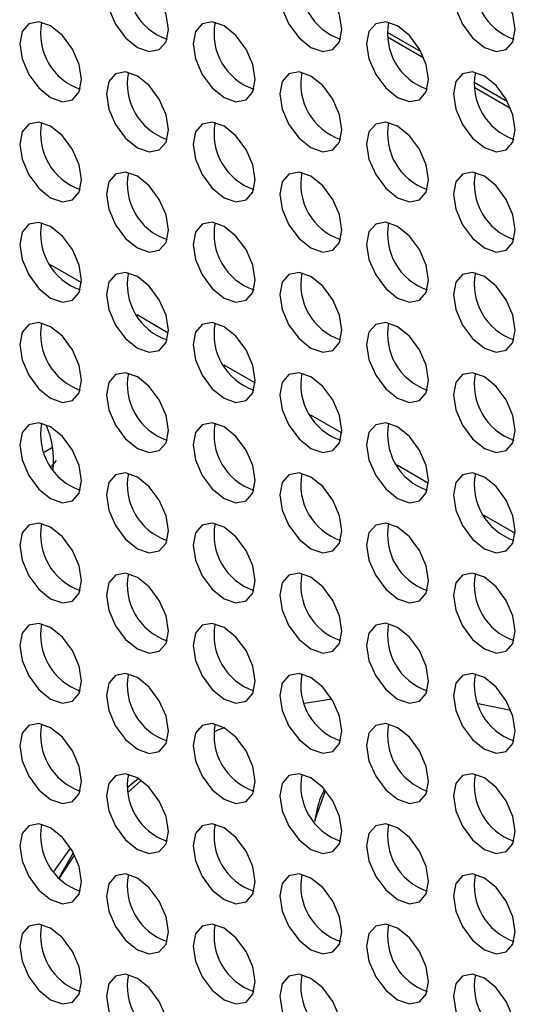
# Model space of a CAD drawing. Header units: millimetres. Extents: x 256 to 1374, y 313 to 1176.
# Tile 176 of 212: x 1170.77 to 1176.43, y 978.1 to 989.33. Entities that reach past the tile are written whole.
import ezdxf

# ---------------------------------------------------------------- set-up
doc = ezdxf.new("R2010")
doc.units = ezdxf.units.MM

msp = doc.modelspace()

# ---------------------------------------------------------------- linework, layer by layer
at = {"color": 8, "linetype": 'Continuous', "lineweight": 30}
for p, q in [((1174.9656, 989.1887), (1175.348, 988.968)), ((1174.9689, 989.1324), (1175.3833, 988.8932)), ((1175.9556, 988.6172), (1176.338, 988.3965)), ((1175.9589, 988.5609), (1176.3732, 988.3217)), ((1171.1195, 986.5377), (1171.4764, 986.3317)), ((1172.1095, 985.9663), (1172.4664, 985.7602)), ((1173.0994, 985.3948), (1173.4563, 985.1887)), ((1174.0894, 984.8233), (1174.4463, 984.6173)), ((1175.0793, 984.2518), (1175.4362, 984.0458)), ((1176.0693, 983.6803), (1176.4262, 983.4743))]:
    msp.add_line(p, q, dxfattribs=at)
at = {"color": 7, "linetype": 'Continuous', "lineweight": 30}
for p, q in [((1171.0481, 984.399), (1171.1451, 984.4549)), ((1171.1351, 984.2361), (1171.1921, 984.3018)), ((1171.1497, 984.2153), (1171.1518, 984.2165)), ((1174.3332, 981.581), (1174.0212, 981.5327)), ((1176.3772, 981.4529), (1176.0031, 981.5277)), ((1172.1263, 980.6766), (1171.9978, 980.5708)), ((1174.2561, 980.5371), (1174.1344, 980.1934)), ((1171.3501, 979.887), (1171.1581, 979.6209)), ((1171.3816, 979.8284), (1171.2217, 979.5462)), ((1171.2249, 979.5403), (1171.3977, 979.8041))]:
    msp.add_line(p, q, dxfattribs=at)
at = {"color": 7, "linetype": 'Continuous', "lineweight": 30, "flags": 128}
for points in [[(1172.4672, 989.217), (1172.4403, 989.3888), (1172.3636, 989.5655), (1172.2489, 989.7202), (1172.1136, 989.8294), (1171.9783, 989.8764), (1171.8636, 989.8541), (1171.787, 989.7659), (1171.7601, 989.6252), (1171.787, 989.4534), (1171.8636, 989.2768), (1171.9783, 989.122), (1172.1136, 989.0129), (1172.2489, 988.9658), (1172.3636, 988.9881), (1172.4403, 989.0763), (1172.4672, 989.217)], [(1174.4471, 989.2172), (1174.4202, 989.389), (1174.3435, 989.5657), (1174.2288, 989.7204), (1174.0935, 989.8296), (1173.9582, 989.8766), (1173.8435, 989.8543), (1173.7669, 989.7661), (1173.74, 989.6254), (1173.7669, 989.4536), (1173.8435, 989.2769), (1173.9582, 989.1222), (1174.0935, 989.013), (1174.2288, 988.966), (1174.3435, 988.9883), (1174.4202, 989.0765), (1174.4471, 989.2172)], [(1176.427, 989.2174), (1176.4001, 989.3892), (1176.3234, 989.5659), (1176.2087, 989.7206), (1176.0734, 989.8298), (1175.9381, 989.8768), (1175.8234, 989.8545), (1175.7468, 989.7663), (1175.7199, 989.6256), (1175.7468, 989.4538), (1175.8234, 989.2771), (1175.9381, 989.1224), (1176.0734, 989.0132), (1176.2087, 988.9662), (1176.3234, 988.9885), (1176.4001, 989.0767), (1176.427, 989.2174)], [(1171.4772, 988.6453), (1171.4503, 988.8171), (1171.3737, 988.9938), (1171.259, 989.1485), (1171.1237, 989.2577), (1170.9884, 989.3048), (1170.8737, 989.2825), (1170.797, 989.1943), (1170.7701, 989.0536), (1170.797, 988.8818), (1170.8737, 988.7051), (1170.9884, 988.5504), (1171.1237, 988.4412), (1171.259, 988.3941), (1171.3737, 988.4164), (1171.4503, 988.5046), (1171.4772, 988.6453)], [(1173.4571, 988.6455), (1173.4302, 988.8173), (1173.3536, 988.994), (1173.2389, 989.1487), (1173.1036, 989.2579), (1172.9683, 989.3049), (1172.8536, 989.2826), (1172.7769, 989.1944), (1172.75, 989.0537), (1172.7769, 988.882), (1172.8536, 988.7053), (1172.9683, 988.5505), (1173.1036, 988.4414), (1173.2389, 988.3943), (1173.3536, 988.4166), (1173.4302, 988.5048), (1173.4571, 988.6455)], [(1175.437, 988.6457), (1175.4101, 988.8175), (1175.3335, 988.9942), (1175.2188, 989.1489), (1175.0835, 989.2581), (1174.9482, 989.3051), (1174.8335, 989.2828), (1174.7568, 989.1946), (1174.7299, 989.0539), (1174.7568, 988.8821), (1174.8335, 988.7055), (1174.9482, 988.5507), (1175.0835, 988.4416), (1175.2188, 988.3945), (1175.3335, 988.4168), (1175.4101, 988.505), (1175.437, 988.6457)], [(1172.4672, 988.0739), (1172.4403, 988.2456), (1172.3636, 988.4223), (1172.2489, 988.5771), (1172.1136, 988.6862), (1171.9783, 988.7333), (1171.8636, 988.711), (1171.787, 988.6228), (1171.7601, 988.4821), (1171.787, 988.3103), (1171.8636, 988.1336), (1171.9783, 987.9789), (1172.1136, 987.8697), (1172.2489, 987.8227), (1172.3636, 987.845), (1172.4403, 987.9332), (1172.4672, 988.0739)], [(1174.4471, 988.074), (1174.4202, 988.2458), (1174.3435, 988.4225), (1174.2288, 988.5772), (1174.0935, 988.6864), (1173.9582, 988.7334), (1173.8435, 988.7112), (1173.7669, 988.623), (1173.74, 988.4823), (1173.7669, 988.3105), (1173.8435, 988.1338), (1173.9582, 987.9791), (1174.0935, 987.8699), (1174.2288, 987.8228), (1174.3435, 987.8451), (1174.4202, 987.9333), (1174.4471, 988.074)], [(1176.427, 988.0742), (1176.4001, 988.246), (1176.3234, 988.4227), (1176.2087, 988.5774), (1176.0734, 988.6866), (1175.9381, 988.7336), (1175.8234, 988.7113), (1175.7468, 988.6231), (1175.7199, 988.4824), (1175.7468, 988.3107), (1175.8234, 988.134), (1175.9381, 987.9793), (1176.0734, 987.8701), (1176.2087, 987.823), (1176.3234, 987.8453), (1176.4001, 987.9335), (1176.427, 988.0742)], [(1171.4772, 987.5022), (1171.4503, 987.674), (1171.3737, 987.8507), (1171.259, 988.0054), (1171.1237, 988.1146), (1170.9884, 988.1616), (1170.8737, 988.1393), (1170.797, 988.0511), (1170.7701, 987.9104), (1170.797, 987.7386), (1170.8737, 987.5619), (1170.9884, 987.4072), (1171.1237, 987.298), (1171.259, 987.251), (1171.3737, 987.2733), (1171.4503, 987.3615), (1171.4772, 987.5022)], [(1173.4571, 987.5024), (1173.4302, 987.6742), (1173.3536, 987.8508), (1173.2389, 988.0056), (1173.1036, 988.1147), (1172.9683, 988.1618), (1172.8536, 988.1395), (1172.7769, 988.0513), (1172.75, 987.9106), (1172.7769, 987.7388), (1172.8536, 987.5621), (1172.9683, 987.4074), (1173.1036, 987.2982), (1173.2389, 987.2512), (1173.3536, 987.2735), (1173.4302, 987.3617), (1173.4571, 987.5024)], [(1175.437, 987.5026), (1175.4101, 987.6743), (1175.3335, 987.851), (1175.2188, 988.0058), (1175.0835, 988.1149), (1174.9482, 988.162), (1174.8335, 988.1397), (1174.7568, 988.0515), (1174.7299, 987.9108), (1174.7568, 987.739), (1174.8335, 987.5623), (1174.9482, 987.4076), (1175.0835, 987.2984), (1175.2188, 987.2514), (1175.3335, 987.2736), (1175.4101, 987.3619), (1175.437, 987.5026)], [(1172.4672, 986.9307), (1172.4403, 987.1025), (1172.3636, 987.2792), (1172.2489, 987.4339), (1172.1136, 987.5431), (1171.9783, 987.5901), (1171.8636, 987.5678), (1171.787, 987.4796), (1171.7601, 987.3389), (1171.787, 987.1671), (1171.8636, 986.9904), (1171.9783, 986.8357), (1172.1136, 986.7265), (1172.2489, 986.6795), (1172.3636, 986.7018), (1172.4403, 986.79), (1172.4672, 986.9307)], [(1174.4471, 986.9309), (1174.4202, 987.1027), (1174.3435, 987.2794), (1174.2288, 987.4341), (1174.0935, 987.5433), (1173.9582, 987.5903), (1173.8435, 987.568), (1173.7669, 987.4798), (1173.74, 987.3391), (1173.7669, 987.1673), (1173.8435, 986.9906), (1173.9582, 986.8359), (1174.0935, 986.7267), (1174.2288, 986.6797), (1174.3435, 986.702), (1174.4202, 986.7902), (1174.4471, 986.9309)], [(1176.427, 986.9311), (1176.4001, 987.1028), (1176.3234, 987.2795), (1176.2087, 987.4343), (1176.0734, 987.5434), (1175.9381, 987.5905), (1175.8234, 987.5682), (1175.7468, 987.48), (1175.7199, 987.3393), (1175.7468, 987.1675), (1175.8234, 986.9908), (1175.9381, 986.8361), (1176.0734, 986.7269), (1176.2087, 986.6799), (1176.3234, 986.7022), (1176.4001, 986.7904), (1176.427, 986.9311)], [(1171.4772, 986.359), (1171.4503, 986.5308), (1171.3737, 986.7075), (1171.259, 986.8622), (1171.1237, 986.9714), (1170.9884, 987.0184), (1170.8737, 986.9961), (1170.797, 986.9079), (1170.7701, 986.7672), (1170.797, 986.5955), (1170.8737, 986.4188), (1170.9884, 986.2641), (1171.1237, 986.1549), (1171.259, 986.1078), (1171.3737, 986.1301), (1171.4503, 986.2183), (1171.4772, 986.359)], [(1173.4571, 986.3592), (1173.4302, 986.531), (1173.3536, 986.7077), (1173.2389, 986.8624), (1173.1036, 986.9716), (1172.9683, 987.0186), (1172.8536, 986.9963), (1172.7769, 986.9081), (1172.75, 986.7674), (1172.7769, 986.5956), (1172.8536, 986.419), (1172.9683, 986.2642), (1173.1036, 986.155), (1173.2389, 986.108), (1173.3536, 986.1303), (1173.4302, 986.2185), (1173.4571, 986.3592)], [(1175.437, 986.3594), (1175.4101, 986.5312), (1175.3335, 986.7079), (1175.2188, 986.8626), (1175.0835, 986.9718), (1174.9482, 987.0188), (1174.8335, 986.9965), (1174.7568, 986.9083), (1174.7299, 986.7676), (1174.7568, 986.5958), (1174.8335, 986.4191), (1174.9482, 986.2644), (1175.0835, 986.1552), (1175.2188, 986.1082), (1175.3335, 986.1305), (1175.4101, 986.2187), (1175.437, 986.3594)], [(1172.4672, 985.7875), (1172.4403, 985.9593), (1172.3636, 986.136), (1172.2489, 986.2907), (1172.1136, 986.3999), (1171.9783, 986.4469), (1171.8636, 986.4247), (1171.787, 986.3365), (1171.7601, 986.1957), (1171.787, 986.024), (1171.8636, 985.8473), (1171.9783, 985.6926), (1172.1136, 985.5834), (1172.2489, 985.5364), (1172.3636, 985.5586), (1172.4403, 985.6468), (1172.4672, 985.7875)], [(1174.4471, 985.7877), (1174.4202, 985.9595), (1174.3435, 986.1362), (1174.2288, 986.2909), (1174.0935, 986.4001), (1173.9582, 986.4471), (1173.8435, 986.4248), (1173.7669, 986.3366), (1173.74, 986.1959), (1173.7669, 986.0242), (1173.8435, 985.8475), (1173.9582, 985.6927), (1174.0935, 985.5836), (1174.2288, 985.5365), (1174.3435, 985.5588), (1174.4202, 985.647), (1174.4471, 985.7877)], [(1176.427, 985.7879), (1176.4001, 985.9597), (1176.3234, 986.1364), (1176.2087, 986.2911), (1176.0734, 986.4003), (1175.9381, 986.4473), (1175.8234, 986.425), (1175.7468, 986.3368), (1175.7199, 986.1961), (1175.7468, 986.0243), (1175.8234, 985.8477), (1175.9381, 985.6929), (1176.0734, 985.5838), (1176.2087, 985.5367), (1176.3234, 985.559), (1176.4001, 985.6472), (1176.427, 985.7879)], [(1171.4772, 985.2159), (1171.4503, 985.3876), (1171.3737, 985.5643), (1171.259, 985.7191), (1171.1237, 985.8282), (1170.9884, 985.8753), (1170.8737, 985.853), (1170.797, 985.7648), (1170.7701, 985.6241), (1170.797, 985.4523), (1170.8737, 985.2756), (1170.9884, 985.1209), (1171.1237, 985.0117), (1171.259, 984.9647), (1171.3737, 984.987), (1171.4503, 985.0752), (1171.4772, 985.2159)], [(1173.4571, 985.2161), (1173.4302, 985.3878), (1173.3536, 985.5645), (1173.2389, 985.7192), (1173.1036, 985.8284), (1172.9683, 985.8755), (1172.8536, 985.8532), (1172.7769, 985.765), (1172.75, 985.6243), (1172.7769, 985.4525), (1172.8536, 985.2758), (1172.9683, 985.1211), (1173.1036, 985.0119), (1173.2389, 984.9649), (1173.3536, 984.9872), (1173.4302, 985.0754), (1173.4571, 985.2161)], [(1175.437, 985.2162), (1175.4101, 985.388), (1175.3335, 985.5647), (1175.2188, 985.7194), (1175.0835, 985.8286), (1174.9482, 985.8756), (1174.8335, 985.8534), (1174.7568, 985.7652), (1174.7299, 985.6245), (1174.7568, 985.4527), (1174.8335, 985.276), (1174.9482, 985.1213), (1175.0835, 985.0121), (1175.2188, 984.9651), (1175.3335, 984.9873), (1175.4101, 985.0755), (1175.437, 985.2162)], [(1172.4672, 984.6444), (1172.4403, 984.8162), (1172.3636, 984.9929), (1172.2489, 985.1476), (1172.1136, 985.2568), (1171.9783, 985.3038), (1171.8636, 985.2815), (1171.787, 985.1933), (1171.7601, 985.0526), (1171.787, 984.8808), (1171.8636, 984.7041), (1171.9783, 984.5494), (1172.1136, 984.4402), (1172.2489, 984.3932), (1172.3636, 984.4155), (1172.4403, 984.5037), (1172.4672, 984.6444)], [(1174.4471, 984.6446), (1174.4202, 984.8164), (1174.3435, 984.993), (1174.2288, 985.1478), (1174.0935, 985.2569), (1173.9582, 985.304), (1173.8435, 985.2817), (1173.7669, 985.1935), (1173.74, 985.0528), (1173.7669, 984.881), (1173.8435, 984.7043), (1173.9582, 984.5496), (1174.0935, 984.4404), (1174.2288, 984.3934), (1174.3435, 984.4157), (1174.4202, 984.5039), (1174.4471, 984.6446)], [(1176.427, 984.6448), (1176.4001, 984.8165), (1176.3234, 984.9932), (1176.2087, 985.1479), (1176.0734, 985.2571), (1175.9381, 985.3042), (1175.8234, 985.2819), (1175.7468, 985.1937), (1175.7199, 985.053), (1175.7468, 984.8812), (1175.8234, 984.7045), (1175.9381, 984.5498), (1176.0734, 984.4406), (1176.2087, 984.3936), (1176.3234, 984.4159), (1176.4001, 984.5041), (1176.427, 984.6448)], [(1171.4772, 984.0727), (1171.4503, 984.2445), (1171.3737, 984.4212), (1171.259, 984.5759), (1171.1237, 984.6851), (1170.9884, 984.7321), (1170.8737, 984.7098), (1170.797, 984.6216), (1170.7701, 984.4809), (1170.797, 984.3091), (1170.8737, 984.1325), (1170.9884, 983.9777), (1171.1237, 983.8686), (1171.259, 983.8215), (1171.3737, 983.8438), (1171.4503, 983.932), (1171.4772, 984.0727)], [(1173.4571, 984.0729), (1173.4302, 984.2447), (1173.3536, 984.4214), (1173.2389, 984.5761), (1173.1036, 984.6853), (1172.9683, 984.7323), (1172.8536, 984.71), (1172.7769, 984.6218), (1172.75, 984.4811), (1172.7769, 984.3093), (1172.8536, 984.1326), (1172.9683, 983.9779), (1173.1036, 983.8687), (1173.2389, 983.8217), (1173.3536, 983.844), (1173.4302, 983.9322), (1173.4571, 984.0729)], [(1175.437, 984.0731), (1175.4101, 984.2449), (1175.3335, 984.4216), (1175.2188, 984.5763), (1175.0835, 984.6855), (1174.9482, 984.7325), (1174.8335, 984.7102), (1174.7568, 984.622), (1174.7299, 984.4813), (1174.7568, 984.3095), (1174.8335, 984.1328), (1174.9482, 983.9781), (1175.0835, 983.8689), (1175.2188, 983.8219), (1175.3335, 983.8442), (1175.4101, 983.9324), (1175.437, 984.0731)], [(1172.4672, 983.5012), (1172.4403, 983.673), (1172.3636, 983.8497), (1172.2489, 984.0044), (1172.1136, 984.1136), (1171.9783, 984.1606), (1171.8636, 984.1383), (1171.787, 984.0501), (1171.7601, 983.9094), (1171.787, 983.7377), (1171.8636, 983.561), (1171.9783, 983.4062), (1172.1136, 983.2971), (1172.2489, 983.25), (1172.3636, 983.2723), (1172.4403, 983.3605), (1172.4672, 983.5012)], [(1174.4471, 983.5014), (1174.4202, 983.6732), (1174.3435, 983.8499), (1174.2288, 984.0046), (1174.0935, 984.1138), (1173.9582, 984.1608), (1173.8435, 984.1385), (1173.7669, 984.0503), (1173.74, 983.9096), (1173.7669, 983.7378), (1173.8435, 983.5612), (1173.9582, 983.4064), (1174.0935, 983.2973), (1174.2288, 983.2502), (1174.3435, 983.2725), (1174.4202, 983.3607), (1174.4471, 983.5014)], [(1176.427, 983.5016), (1176.4001, 983.6734), (1176.3234, 983.8501), (1176.2087, 984.0048), (1176.0734, 984.114), (1175.9381, 984.161), (1175.8234, 984.1387), (1175.7468, 984.0505), (1175.7199, 983.9098), (1175.7468, 983.738), (1175.8234, 983.5613), (1175.9381, 983.4066), (1176.0734, 983.2974), (1176.2087, 983.2504), (1176.3234, 983.2727), (1176.4001, 983.3609), (1176.427, 983.5016)], [(1171.4772, 982.9296), (1171.4503, 983.1013), (1171.3737, 983.278), (1171.259, 983.4327), (1171.1237, 983.5419), (1170.9884, 983.589), (1170.8737, 983.5667), (1170.797, 983.4785), (1170.7701, 983.3378), (1170.797, 983.166), (1170.8737, 982.9893), (1170.9884, 982.8346), (1171.1237, 982.7254), (1171.259, 982.6784), (1171.3737, 982.7007), (1171.4503, 982.7889), (1171.4772, 982.9296)], [(1173.4571, 982.9297), (1173.4302, 983.1015), (1173.3536, 983.2782), (1173.2389, 983.4329), (1173.1036, 983.5421), (1172.9683, 983.5891), (1172.8536, 983.5669), (1172.7769, 983.4787), (1172.75, 983.338), (1172.7769, 983.1662), (1172.8536, 982.9895), (1172.9683, 982.8348), (1173.1036, 982.7256), (1173.2389, 982.6785), (1173.3536, 982.7008), (1173.4302, 982.789), (1173.4571, 982.9297)], [(1175.437, 982.9299), (1175.4101, 983.1017), (1175.3335, 983.2784), (1175.2188, 983.4331), (1175.0835, 983.5423), (1174.9482, 983.5893), (1174.8335, 983.567), (1174.7568, 983.4788), (1174.7299, 983.3381), (1174.7568, 983.1664), (1174.8335, 982.9897), (1174.9482, 982.8349), (1175.0835, 982.7258), (1175.2188, 982.6787), (1175.3335, 982.701), (1175.4101, 982.7892), (1175.437, 982.9299)], [(1172.4672, 982.3581), (1172.4403, 982.5299), (1172.3636, 982.7065), (1172.2489, 982.8613), (1172.1136, 982.9704), (1171.9783, 983.0175), (1171.8636, 982.9952), (1171.787, 982.907), (1171.7601, 982.7663), (1171.787, 982.5945), (1171.8636, 982.4178), (1171.9783, 982.2631), (1172.1136, 982.1539), (1172.2489, 982.1069), (1172.3636, 982.1292), (1172.4403, 982.2174), (1172.4672, 982.3581)], [(1174.4471, 982.3583), (1174.4202, 982.53), (1174.3435, 982.7067), (1174.2288, 982.8615), (1174.0935, 982.9706), (1173.9582, 983.0177), (1173.8435, 982.9954), (1173.7669, 982.9072), (1173.74, 982.7665), (1173.7669, 982.5947), (1173.8435, 982.418), (1173.9582, 982.2633), (1174.0935, 982.1541), (1174.2288, 982.1071), (1174.3435, 982.1294), (1174.4202, 982.2176), (1174.4471, 982.3583)], [(1176.427, 982.3584), (1176.4001, 982.5302), (1176.3234, 982.7069), (1176.2087, 982.8616), (1176.0734, 982.9708), (1175.9381, 983.0178), (1175.8234, 982.9956), (1175.7468, 982.9074), (1175.7199, 982.7667), (1175.7468, 982.5949), (1175.8234, 982.4182), (1175.9381, 982.2635), (1176.0734, 982.1543), (1176.2087, 982.1072), (1176.3234, 982.1295), (1176.4001, 982.2177), (1176.427, 982.3584)], [(1171.4772, 981.7864), (1171.4503, 981.9582), (1171.3737, 982.1349), (1171.259, 982.2896), (1171.1237, 982.3988), (1170.9884, 982.4458), (1170.8737, 982.4235), (1170.797, 982.3353), (1170.7701, 982.1946), (1170.797, 982.0228), (1170.8737, 981.8461), (1170.9884, 981.6914), (1171.1237, 981.5822), (1171.259, 981.5352), (1171.3737, 981.5575), (1171.4503, 981.6457), (1171.4772, 981.7864)], [(1173.4571, 981.7866), (1173.4302, 981.9584), (1173.3536, 982.1351), (1173.2389, 982.2898), (1173.1036, 982.399), (1172.9683, 982.446), (1172.8536, 982.4237), (1172.7769, 982.3355), (1172.75, 982.1948), (1172.7769, 982.023), (1172.8536, 981.8463), (1172.9683, 981.6916), (1173.1036, 981.5824), (1173.2389, 981.5354), (1173.3536, 981.5577), (1173.4302, 981.6459), (1173.4571, 981.7866)], [(1175.437, 981.7868), (1175.4101, 981.9586), (1175.3335, 982.1352), (1175.2188, 982.29), (1175.0835, 982.3991), (1174.9482, 982.4462), (1174.8335, 982.4239), (1174.7568, 982.3357), (1174.7299, 982.195), (1174.7568, 982.0232), (1174.8335, 981.8465), (1174.9482, 981.6918), (1175.0835, 981.5826), (1175.2188, 981.5356), (1175.3335, 981.5579), (1175.4101, 981.6461), (1175.437, 981.7868)], [(1172.4672, 981.2149), (1172.4403, 981.3867), (1172.3636, 981.5634), (1172.2489, 981.7181), (1172.1136, 981.8273), (1171.9783, 981.8743), (1171.8636, 981.852), (1171.787, 981.7638), (1171.7601, 981.6231), (1171.787, 981.4513), (1171.8636, 981.2747), (1171.9783, 981.1199), (1172.1136, 981.0107), (1172.2489, 980.9637), (1172.3636, 980.986), (1172.4403, 981.0742), (1172.4672, 981.2149)], [(1174.4471, 981.2151), (1174.4202, 981.3869), (1174.3435, 981.5636), (1174.2288, 981.7183), (1174.0935, 981.8275), (1173.9582, 981.8745), (1173.8435, 981.8522), (1173.7669, 981.764), (1173.74, 981.6233), (1173.7669, 981.4515), (1173.8435, 981.2748), (1173.9582, 981.1201), (1174.0935, 981.0109), (1174.2288, 980.9639), (1174.3435, 980.9862), (1174.4202, 981.0744), (1174.4471, 981.2151)], [(1176.427, 981.2153), (1176.4001, 981.3871), (1176.3234, 981.5638), (1176.2087, 981.7185), (1176.0734, 981.8277), (1175.9381, 981.8747), (1175.8234, 981.8524), (1175.7468, 981.7642), (1175.7199, 981.6235), (1175.7468, 981.4517), (1175.8234, 981.275), (1175.9381, 981.1203), (1176.0734, 981.0111), (1176.2087, 980.9641), (1176.3234, 980.9864), (1176.4001, 981.0746), (1176.427, 981.2153)], [(1171.4772, 980.6432), (1171.4503, 980.815), (1171.3737, 980.9917), (1171.259, 981.1464), (1171.1237, 981.2556), (1170.9884, 981.3026), (1170.8737, 981.2804), (1170.797, 981.1922), (1170.7701, 981.0515), (1170.797, 980.8797), (1170.8737, 980.703), (1170.9884, 980.5483), (1171.1237, 980.4391), (1171.259, 980.392), (1171.3737, 980.4143), (1171.4503, 980.5025), (1171.4772, 980.6432)], [(1173.4571, 980.6434), (1173.4302, 980.8152), (1173.3536, 980.9919), (1173.2389, 981.1466), (1173.1036, 981.2558), (1172.9683, 981.3028), (1172.8536, 981.2805), (1172.7769, 981.1923), (1172.75, 981.0516), (1172.7769, 980.8799), (1172.8536, 980.7032), (1172.9683, 980.5484), (1173.1036, 980.4393), (1173.2389, 980.3922), (1173.3536, 980.4145), (1173.4302, 980.5027), (1173.4571, 980.6434)], [(1173.1027, 981.2563), (1173.0332, 981.226), (1172.986, 981.2047)], [(1175.437, 980.6436), (1175.4101, 980.8154), (1175.3335, 980.9921), (1175.2188, 981.1468), (1175.0835, 981.256), (1174.9482, 981.303), (1174.8335, 981.2807), (1174.7568, 981.1925), (1174.7299, 981.0518), (1174.7568, 980.8801), (1174.8335, 980.7034), (1174.9482, 980.5486), (1175.0835, 980.4394), (1175.2188, 980.3924), (1175.3335, 980.4147), (1175.4101, 980.5029), (1175.437, 980.6436)], [(1172.4672, 980.0718), (1172.4403, 980.2435), (1172.3636, 980.4202), (1172.2489, 980.5749), (1172.1136, 980.6841), (1171.9783, 980.7312), (1171.8636, 980.7089), (1171.787, 980.6207), (1171.7601, 980.48), (1171.787, 980.3082), (1171.8636, 980.1315), (1171.9783, 979.9768), (1172.1136, 979.8676), (1172.2489, 979.8206), (1172.3636, 979.8429), (1172.4403, 979.9311), (1172.4672, 980.0718)], [(1174.4471, 980.0719), (1174.4202, 980.2437), (1174.3435, 980.4204), (1174.2288, 980.5751), (1174.0935, 980.6843), (1173.9582, 980.7313), (1173.8435, 980.7091), (1173.7669, 980.6209), (1173.74, 980.4801), (1173.7669, 980.3084), (1173.8435, 980.1317), (1173.9582, 979.977), (1174.0935, 979.8678), (1174.2288, 979.8208), (1174.3435, 979.843), (1174.4202, 979.9312), (1174.4471, 980.0719)], [(1176.427, 980.0721), (1176.4001, 980.2439), (1176.3234, 980.4206), (1176.2087, 980.5753), (1176.0734, 980.6845), (1175.9381, 980.7315), (1175.8234, 980.7092), (1175.7468, 980.621), (1175.7199, 980.4803), (1175.7468, 980.3086), (1175.8234, 980.1319), (1175.9381, 979.9771), (1176.0734, 979.868), (1176.2087, 979.8209), (1176.3234, 979.8432), (1176.4001, 979.9314), (1176.427, 980.0721)], [(1172.0054, 980.5158), (1172.0443, 980.5526), (1172.1581, 980.6552)], [(1171.4772, 979.5001), (1171.4503, 979.6719), (1171.3737, 979.8486), (1171.259, 980.0033), (1171.1237, 980.1125), (1170.9884, 980.1595), (1170.8737, 980.1372), (1170.797, 980.049), (1170.7701, 979.9083), (1170.797, 979.7365), (1170.8737, 979.5598), (1170.9884, 979.4051), (1171.1237, 979.2959), (1171.259, 979.2489), (1171.3737, 979.2712), (1171.4503, 979.3594), (1171.4772, 979.5001)], [(1173.4571, 979.5003), (1173.4302, 979.672), (1173.3536, 979.8487), (1173.2389, 980.0035), (1173.1036, 980.1127), (1172.9683, 980.1597), (1172.8536, 980.1374), (1172.7769, 980.0492), (1172.75, 979.9085), (1172.7769, 979.7367), (1172.8536, 979.56), (1172.9683, 979.4053), (1173.1036, 979.2961), (1173.2389, 979.2491), (1173.3536, 979.2714), (1173.4302, 979.3596), (1173.4571, 979.5003)], [(1175.437, 979.5005), (1175.4101, 979.6722), (1175.3335, 979.8489), (1175.2188, 980.0036), (1175.0835, 980.1128), (1174.9482, 980.1599), (1174.8335, 980.1376), (1174.7568, 980.0494), (1174.7299, 979.9087), (1174.7568, 979.7369), (1174.8335, 979.5602), (1174.9482, 979.4055), (1175.0835, 979.2963), (1175.2188, 979.2493), (1175.3335, 979.2716), (1175.4101, 979.3598), (1175.437, 979.5005)], [(1172.4672, 978.9286), (1172.4403, 979.1004), (1172.3636, 979.2771), (1172.2489, 979.4318), (1172.1136, 979.541), (1171.9783, 979.588), (1171.8636, 979.5657), (1171.787, 979.4775), (1171.7601, 979.3368), (1171.787, 979.165), (1171.8636, 978.9883), (1171.9783, 978.8336), (1172.1136, 978.7244), (1172.2489, 978.6774), (1172.3636, 978.6997), (1172.4403, 978.7879), (1172.4672, 978.9286)], [(1174.4471, 978.9288), (1174.4202, 979.1006), (1174.3435, 979.2773), (1174.2288, 979.432), (1174.0935, 979.5412), (1173.9582, 979.5882), (1173.8435, 979.5659), (1173.7669, 979.4777), (1173.74, 979.337), (1173.7669, 979.1652), (1173.8435, 978.9885), (1173.9582, 978.8338), (1174.0935, 978.7246), (1174.2288, 978.6776), (1174.3435, 978.6999), (1174.4202, 978.7881), (1174.4471, 978.9288)], [(1176.427, 978.929), (1176.4001, 979.1008), (1176.3234, 979.2774), (1176.2087, 979.4322), (1176.0734, 979.5413), (1175.9381, 979.5884), (1175.8234, 979.5661), (1175.7468, 979.4779), (1175.7199, 979.3372), (1175.7468, 979.1654), (1175.8234, 978.9887), (1175.9381, 978.834), (1176.0734, 978.7248), (1176.2087, 978.6778), (1176.3234, 978.7001), (1176.4001, 978.7883), (1176.427, 978.929)], [(1171.4772, 978.3569), (1171.4503, 978.5287), (1171.3737, 978.7054), (1171.259, 978.8601), (1171.1237, 978.9693), (1170.9884, 979.0163), (1170.8737, 978.994), (1170.797, 978.9058), (1170.7701, 978.7651), (1170.797, 978.5934), (1170.8737, 978.4167), (1170.9884, 978.2619), (1171.1237, 978.1528), (1171.259, 978.1057), (1171.3737, 978.128), (1171.4503, 978.2162), (1171.4772, 978.3569)], [(1173.4571, 978.3571), (1173.4302, 978.5289), (1173.3536, 978.7056), (1173.2389, 978.8603), (1173.1036, 978.9695), (1172.9683, 979.0165), (1172.8536, 978.9942), (1172.7769, 978.906), (1172.75, 978.7653), (1172.7769, 978.5935), (1172.8536, 978.4169), (1172.9683, 978.2621), (1173.1036, 978.153), (1173.2389, 978.1059), (1173.3536, 978.1282), (1173.4302, 978.2164), (1173.4571, 978.3571)], [(1175.437, 978.3573), (1175.4101, 978.5291), (1175.3335, 978.7058), (1175.2188, 978.8605), (1175.0835, 978.9697), (1174.9482, 979.0167), (1174.8335, 978.9944), (1174.7568, 978.9062), (1174.7299, 978.7655), (1174.7568, 978.5937), (1174.8335, 978.417), (1174.9482, 978.2623), (1175.0835, 978.1531), (1175.2188, 978.1061), (1175.3335, 978.1284), (1175.4101, 978.2166), (1175.437, 978.3573)], [(1172.4672, 977.7854), (1172.4403, 977.9572), (1172.3636, 978.1339), (1172.2489, 978.2886), (1172.1136, 978.3978), (1171.9783, 978.4449), (1171.8636, 978.4226), (1171.787, 978.3344), (1171.7601, 978.1937), (1171.787, 978.0219), (1171.8636, 977.8452), (1171.9783, 977.6905), (1172.1136, 977.5813), (1172.2489, 977.5343), (1172.3636, 977.5565), (1172.4403, 977.6447), (1172.4672, 977.7854)], [(1174.4471, 977.7856), (1174.4202, 977.9574), (1174.3435, 978.1341), (1174.2288, 978.2888), (1174.0935, 978.398), (1173.9582, 978.445), (1173.8435, 978.4227), (1173.7669, 978.3345), (1173.74, 978.1938), (1173.7669, 978.0221), (1173.8435, 977.8454), (1173.9582, 977.6906), (1174.0935, 977.5815), (1174.2288, 977.5344), (1174.3435, 977.5567), (1174.4202, 977.6449), (1174.4471, 977.7856)], [(1176.427, 977.7858), (1176.4001, 977.9576), (1176.3234, 978.1343), (1176.2087, 978.289), (1176.0734, 978.3982), (1175.9381, 978.4452), (1175.8234, 978.4229), (1175.7468, 978.3347), (1175.7199, 978.194), (1175.7468, 978.0222), (1175.8234, 977.8456), (1175.9381, 977.6908), (1176.0734, 977.5817), (1176.2087, 977.5346), (1176.3234, 977.5569), (1176.4001, 977.6451), (1176.427, 977.7858)]]:
    msp.add_lwpolyline(points, dxfattribs=at)
at = {"color": 7, "linetype": 'Continuous', "lineweight": 30}
for centre, radius, start, end in [((1172.6683, 989.7413), 0.67, 168.83698, 251.15768), ((1174.6482, 989.7415), 0.67, 168.83712, 251.15755), ((1176.6281, 989.7417), 0.67, 168.83719, 251.15727), ((1171.6784, 989.1697), 0.67, 168.83697, 251.15772), ((1173.6583, 989.1699), 0.67, 168.83694, 251.15773), ((1175.6382, 989.17), 0.67, 168.83712, 251.15755), ((1172.6683, 988.5982), 0.67, 168.83698, 251.15768), ((1174.6482, 988.5984), 0.67, 168.83694, 251.15773), ((1176.6281, 988.5986), 0.67, 168.83735, 251.15738), ((1171.6784, 988.0265), 0.67, 168.837, 251.15744), ((1173.6583, 988.0267), 0.67, 168.83694, 251.15773), ((1175.6382, 988.0269), 0.67, 168.83694, 251.15773), ((1172.6683, 987.455), 0.67, 168.83701, 251.1574), ((1174.6482, 987.4552), 0.67, 168.83694, 251.15773), ((1176.6281, 987.4554), 0.67, 168.83717, 251.15756), ((1171.6784, 986.8834), 0.67, 168.83704, 251.1574), ((1173.6583, 986.8835), 0.67, 168.83696, 251.15744), ((1175.6382, 986.8837), 0.67, 168.83694, 251.15773), ((1172.6683, 986.3119), 0.67, 168.83704, 251.15736), ((1174.6482, 986.3121), 0.67, 168.83696, 251.15744), ((1176.6281, 986.3122), 0.67, 168.83717, 251.15756), ((1171.6784, 985.7402), 0.67, 168.83697, 251.15772), ((1173.6583, 985.7404), 0.67, 168.837, 251.1574), ((1175.6382, 985.7406), 0.67, 168.83696, 251.15744), ((1172.6683, 985.1687), 0.67, 168.83698, 251.15768), ((1174.6482, 985.1689), 0.67, 168.837, 251.1574), ((1176.6281, 985.1691), 0.67, 168.83719, 251.15727), ((1171.6784, 984.597), 0.67, 168.83697, 251.15772), ((1170.1566, 984.3038), 1.0017, 354.08997, 23.96049), ((1173.6583, 984.5972), 0.67, 168.83694, 251.15773), ((1175.6382, 984.5974), 0.67, 168.837, 251.1574), ((1172.6683, 984.0256), 0.67, 168.83698, 251.15768), ((1174.6482, 984.0257), 0.67, 168.83694, 251.15773), ((1176.6281, 984.0259), 0.67, 168.83723, 251.15723), ((1171.6784, 983.4539), 0.67, 168.83633, 251.15837), ((1173.6583, 983.4541), 0.67, 168.83694, 251.15773), ((1175.6382, 983.4543), 0.67, 168.83694, 251.15773), ((1172.6683, 982.8824), 0.67, 168.83634, 251.15833), ((1174.6482, 982.8826), 0.67, 168.83694, 251.15773), ((1176.6281, 982.8828), 0.67, 168.83717, 251.15756), ((1171.6784, 982.3107), 0.67, 168.83704, 251.1574), ((1173.6583, 982.3109), 0.67, 168.83629, 251.15837), ((1175.6382, 982.3111), 0.67, 168.83694, 251.15773), ((1172.6683, 981.7392), 0.67, 168.83704, 251.15736), ((1174.6482, 981.7394), 0.67, 168.83629, 251.15837), ((1176.6281, 981.7396), 0.67, 168.83717, 251.15756), ((1171.6784, 981.1676), 0.67, 168.83715, 251.15755), ((1173.6583, 981.1678), 0.67, 168.837, 251.1574), ((1175.6382, 981.1679), 0.67, 168.83629, 251.15837), ((1172.6683, 980.5961), 0.67, 168.83716, 251.1575), ((1174.6482, 980.5963), 0.67, 168.837, 251.1574), ((1176.6281, 980.5965), 0.67, 168.83652, 251.15821), ((1171.6784, 980.0244), 0.67, 168.83697, 251.15772), ((1173.6583, 980.0246), 0.67, 168.83712, 251.15755), ((1175.6382, 980.0248), 0.67, 168.837, 251.1574), ((1172.6683, 979.4529), 0.67, 168.83698, 251.15768), ((1174.6482, 979.4531), 0.67, 168.83712, 251.15755), ((1176.6281, 979.4533), 0.67, 168.83723, 251.15723), ((1171.6784, 978.8813), 0.67, 168.83633, 251.15837), ((1173.6583, 978.8814), 0.67, 168.83694, 251.15773), ((1175.6382, 978.8816), 0.67, 168.83712, 251.15755), ((1172.6683, 978.3098), 0.67, 168.83634, 251.15833), ((1174.6482, 978.31), 0.67, 168.83694, 251.15773), ((1176.6281, 978.3101), 0.67, 168.83735, 251.15738)]:
    msp.add_arc(centre, radius, start, end, dxfattribs=at)
msp.add_open_spline([(1174.247, 980.5491), (1174.2321, 980.5203), (1174.1786, 980.4168), (1174.1548, 980.2846), (1174.1375, 980.189)], degree=3, knots=[0, 0, 0, 0, 0.2774387, 1, 1, 1, 1], dxfattribs=at)

doc.saveas('drawing.dxf')
